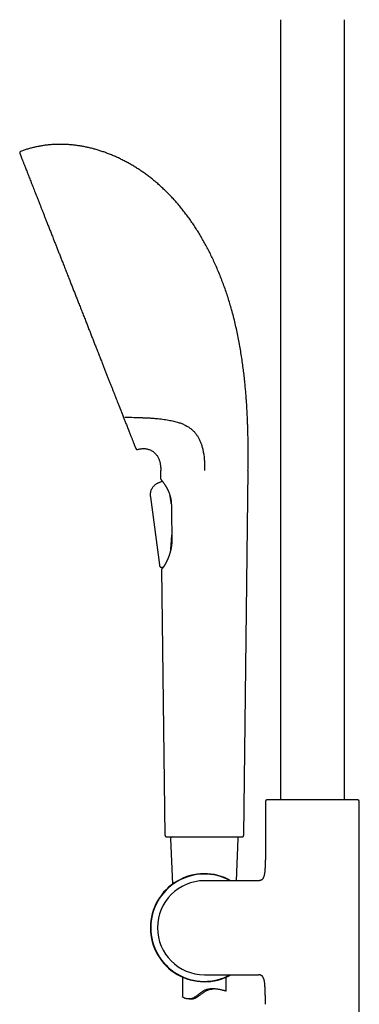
# Model space of a CAD drawing. Header units: millimetres. Extents: x 8 to 1785, y 12 to 2725.
# Tile 12 of 19: x 478 to 595, y 2057 to 2396. Entities that reach past the tile are written whole.
import ezdxf

# ---------------------------------------------------------------- set-up
doc = ezdxf.new("R2010")
doc.units = ezdxf.units.MM

msp = doc.modelspace()

# ---------------------------------------------------------------- linework, layer by layer
at = {"color": 7, "linetype": 'Continuous', "lineweight": 30}
for p, q in [((568.07, 2395.67), (568.07, 2127.64)), ((590.07, 2127.64), (590.07, 2395.67)), ((526.96, 2237.83), (526.93, 2240.78)), ((556.93, 2240.78), (555.44, 2115.36)), ((527.48, 2237.06), (526.48, 2236.66)), ((526.48, 2236.66), (526.65, 2236.72)), ((526.48, 2236.66), (526.48, 2236.65)), ((526.48, 2236.66), (526.48, 2236.66)), ((526.65, 2236.72), (527.48, 2237.06)), ((527.47, 2237.09), (527.48, 2237.06)), ((523.67, 2234.16), (523.66, 2234.14)), ((523.36, 2231.65), (526.47, 2208.31)), ((523.36, 2231.65), (526.47, 2208.31)), ((530.13, 2232.01), (530.08, 2232.22)), ((530.71, 2218.15), (530.73, 2218.61)), ((530.35, 2213.57), (530.33, 2213.4)), ((526.47, 2208.31), (526.47, 2208.31)), ((527.29, 2207.48), (527.31, 2207.48)), ((528.42, 2115.36), (527.33, 2206.85)), ((527.34, 2206.89), (527.34, 2206.85)), ((527.63, 2207.54), (527.53, 2207.21)), ((562.92, 2127.09), (562.92, 2109.99)), ((564.06, 2127.64), (563.39, 2127.59)), ((594.08, 2127.64), (564.06, 2127.64)), ((594.76, 2127.59), (594.08, 2127.64)), ((595.22, 2012.45), (595.22, 2127.09)), ((530.3, 2114.34), (530.98, 2098.66)), ((552.93, 2099.82), (553.56, 2114.34)), ((559.93, 2099.82), (541.93, 2099.82)), ((560.5, 2099.82), (559.93, 2099.82)), ((541.93, 2067.52), (559.93, 2067.52)), ((559.93, 2067.52), (560.5, 2067.52)), ((534.43, 2066.7), (534.43, 2059.87)), ((549.43, 2061.92), (549.43, 2066.7)), ((536.64, 2059.18), (537.23, 2059.18))]:
    msp.add_line(p, q, dxfattribs=at)
for centre, radius, start, end in [((478.9, 2349.93), 0.5, 110.6916, 201.48), ((518.82, 2248.48), 0.5, 201.48, 286.4226), ((527.26, 2237.84), 0.3, 180.6825, 213.856), ((527.63, 2206.85), 0.3, 138.4357, 180.6825), ((563.42, 2127.09), 0.5, 93.928, 180), ((594.72, 2127.09), 0.5, 0, 86.072), ((530.8, 2114.36), 0.5, 90, 182.4813), ((553.06, 2114.36), 0.5, 357.5187, 90), ((541.93, 2083.67), 18.56, 60.4908, 180), ((541.93, 2083.67), 18.44, 61.1354, 180), ((541.93, 2083.67), 16.15, 90, 180), ((541.93, 2083.67), 18.56, 180, 299.5092), ((541.93, 2083.67), 18.44, 180, 298.8646), ((541.93, 2083.67), 16.15, 180, 270)]:
    msp.add_arc(centre, radius, start, end, dxfattribs=at)
for points, knots in [([(490.13, 2352.77), (489.7, 2352.75), (488.82, 2352.69), (487.52, 2352.55), (486.22, 2352.38), (484.93, 2352.15), (483.66, 2351.89), (482.4, 2351.58), (481.16, 2351.23), (479.93, 2350.84), (479.12, 2350.55), (478.72, 2350.4)], [0, 0, 0, 0, 0.1122305, 0.2242518, 0.3361233, 0.4479083, 0.5596743, 0.6694955, 0.7794392, 0.8895809, 1, 1, 1, 1]), ([(556.7, 2259.65), (556.67, 2260.22), (556.61, 2261.37), (556.51, 2263.12), (556.39, 2264.9), (556.25, 2266.7), (556.1, 2268.53), (555.91, 2270.51), (555.69, 2272.61), (555.43, 2274.86), (555.14, 2277.13), (554.8, 2279.44), (554.43, 2281.78), (554.02, 2284.15), (553.57, 2286.53), (553.07, 2288.91), (552.53, 2291.29), (551.94, 2293.67), (551.33, 2295.95), (550.7, 2298.12), (550.06, 2300.18), (549.38, 2302.22), (548.67, 2304.25), (547.91, 2306.27), (547.12, 2308.26), (546.29, 2310.24), (545.45, 2312.12), (544.61, 2313.92), (543.77, 2315.63), (542.9, 2317.32), (542, 2318.98), (541.08, 2320.61), (540.12, 2322.22), (539.15, 2323.78), (538.16, 2325.29), (537.16, 2326.75), (536.13, 2328.19), (535.07, 2329.58), (533.99, 2330.95), (532.91, 2332.25), (531.82, 2333.5), (530.73, 2334.68), (529.62, 2335.84), (528.49, 2336.95), (527.34, 2338.04), (526.18, 2339.08), (524.99, 2340.09), (523.79, 2341.07), (522.57, 2342.01), (521.34, 2342.91), (520.1, 2343.76), (518.87, 2344.58), (517.61, 2345.36), (516.33, 2346.11), (515.03, 2346.83), (513.7, 2347.52), (512.36, 2348.17), (511.01, 2348.78), (509.65, 2349.35), (508.31, 2349.86), (506.99, 2350.33), (505.69, 2350.75), (504.39, 2351.14), (503.09, 2351.48), (501.78, 2351.79), (500.47, 2352.06), (499.16, 2352.29), (497.86, 2352.48), (496.55, 2352.63), (495.25, 2352.74), (493.96, 2352.81), (492.68, 2352.84), (491.41, 2352.83), (490.56, 2352.79), (490.13, 2352.77)], [0, 0, 0, 0, 0.013497, 0.027271, 0.041304, 0.055581, 0.070084, 0.084798, 0.102389, 0.120224, 0.13828, 0.15653, 0.175329, 0.194282, 0.213365, 0.232554, 0.251829, 0.271167, 0.290549, 0.307531, 0.324521, 0.34151, 0.358486, 0.375441, 0.392365, 0.409247, 0.426078, 0.441142, 0.456152, 0.471102, 0.485987, 0.5008, 0.515538, 0.530195, 0.544256, 0.558234, 0.572128, 0.585934, 0.599651, 0.613276, 0.626039, 0.63872, 0.651321, 0.663841, 0.676282, 0.688644, 0.700928, 0.713134, 0.725264, 0.737317, 0.749082, 0.760774, 0.772393, 0.783942, 0.795836, 0.807655, 0.8194, 0.831071, 0.84267, 0.854198, 0.865004, 0.875749, 0.886436, 0.897065, 0.907638, 0.918159, 0.928628, 0.939049, 0.949423, 0.959756, 0.969865, 0.97994, 0.989983, 1, 1, 1, 1]), ([(478.43, 2349.75), (478.43, 2349.74), (478.43, 2349.74), (478.46, 2349.68), (478.49, 2349.59), (478.54, 2349.47), (478.61, 2349.3), (478.69, 2349.09), (478.79, 2348.83), (478.92, 2348.5), (479.07, 2348.13), (479.23, 2347.72), (479.39, 2347.3), (479.56, 2346.87), (479.75, 2346.4), (479.94, 2345.9), (480.15, 2345.37), (480.39, 2344.77), (480.66, 2344.09), (480.95, 2343.34), (481.27, 2342.54), (481.58, 2341.74), (481.89, 2340.95), (482.2, 2340.18), (482.51, 2339.37), (482.84, 2338.54), (483.18, 2337.68), (483.55, 2336.74), (483.95, 2335.71), (484.39, 2334.6), (484.84, 2333.45), (485.29, 2332.32), (485.72, 2331.23), (486.13, 2330.18), (486.55, 2329.11), (486.98, 2328.02), (487.42, 2326.9), (487.89, 2325.7), (488.4, 2324.4), (488.95, 2323.02), (489.5, 2321.61), (490.04, 2320.25), (490.55, 2318.94), (491.04, 2317.7), (491.54, 2316.44), (492.04, 2315.17), (492.54, 2313.88), (493.08, 2312.51), (493.66, 2311.05), (494.27, 2309.5), (494.88, 2307.94), (495.47, 2306.45), (496.03, 2305.03), (496.55, 2303.69), (497.08, 2302.34), (497.62, 2300.99), (498.15, 2299.64), (498.71, 2298.21), (499.31, 2296.7), (499.93, 2295.1), (500.56, 2293.52), (501.15, 2292.01), (501.71, 2290.59), (502.23, 2289.26), (502.75, 2287.94), (503.27, 2286.62), (503.79, 2285.31), (504.33, 2283.93), (504.9, 2282.49), (505.49, 2280.99), (506.07, 2279.5), (506.62, 2278.11), (507.13, 2276.81), (507.61, 2275.6), (508.07, 2274.41), (508.54, 2273.24), (508.99, 2272.08), (509.43, 2270.96), (509.86, 2269.87), (510.27, 2268.82), (510.68, 2267.79), (511.08, 2266.78), (511.34, 2266.12), (511.47, 2265.79)], [0, 0, 0, 0, 0.011665, 0.023317, 0.034965, 0.046615, 0.058278, 0.069951, 0.083691, 0.097424, 0.111162, 0.124919, 0.136594, 0.148256, 0.159914, 0.171576, 0.183249, 0.194931, 0.208681, 0.222421, 0.236165, 0.249926, 0.261595, 0.273249, 0.284897, 0.296546, 0.308206, 0.319865, 0.333577, 0.347278, 0.360979, 0.374696, 0.386316, 0.397921, 0.409521, 0.421123, 0.432736, 0.444356, 0.458034, 0.471702, 0.485376, 0.499069, 0.510689, 0.522297, 0.533902, 0.54551, 0.557131, 0.568766, 0.582466, 0.59616, 0.609859, 0.623579, 0.635234, 0.646877, 0.658517, 0.670162, 0.681821, 0.693499, 0.707253, 0.721001, 0.734755, 0.748529, 0.76023, 0.771918, 0.783602, 0.795291, 0.806992, 0.818705, 0.832492, 0.846271, 0.860054, 0.873855, 0.885551, 0.897232, 0.908906, 0.920581, 0.932265, 0.944035, 0.95518, 0.966342, 0.977528, 0.988745, 1, 1, 1, 1]), ([(511.47, 2265.79), (511.58, 2265.5), (511.81, 2264.92), (512.14, 2264.07), (512.39, 2263.44), (512.56, 2263), (512.66, 2262.76), (512.75, 2262.53), (512.85, 2262.29), (512.94, 2262.05), (513.02, 2261.84), (513.09, 2261.66), (513.24, 2261.3), (513.45, 2260.75), (513.74, 2260.03), (513.92, 2259.56), (514.01, 2259.33)], [0, 0, 0, 0, 0.124469, 0.248848, 0.37319, 0.409828, 0.446468, 0.483113, 0.519764, 0.556421, 0.593087, 0.61893, 0.644138, 0.763622, 0.882226, 1, 1, 1, 1]), ([(514.01, 2259.33), (514.09, 2259.11), (514.26, 2258.69), (514.5, 2258.09), (514.72, 2257.51), (514.87, 2257.15), (514.94, 2256.97)], [0, 0, 0, 0, 0.25842, 0.511155, 0.758311, 1, 1, 1, 1]), ([(514.62, 2259.15), (515.02, 2259.13), (515.82, 2259.1), (517.03, 2259.06), (518.23, 2259.01), (519.42, 2258.97), (520.2, 2258.95), (520.59, 2258.93)], [0, 0, 0, 0, 0.201851, 0.40454, 0.606324, 0.805312, 1, 1, 1, 1]), ([(514.94, 2256.97), (515.04, 2256.71), (515.24, 2256.2), (515.53, 2255.47), (515.81, 2254.77), (516.07, 2254.1), (516.32, 2253.47), (516.55, 2252.88), (516.76, 2252.34), (516.96, 2251.84), (517.14, 2251.37), (517.31, 2250.93), (517.48, 2250.52), (517.63, 2250.14), (517.77, 2249.78), (517.89, 2249.46), (518, 2249.18), (518.1, 2248.94), (518.18, 2248.73), (518.24, 2248.57), (518.29, 2248.45), (518.33, 2248.36), (518.35, 2248.3), (518.35, 2248.3), (518.35, 2248.29)], [0, 0, 0, 0, 0.046421, 0.092806, 0.139191, 0.185611, 0.232103, 0.278617, 0.322414, 0.366197, 0.409993, 0.453833, 0.497747, 0.544343, 0.590874, 0.637375, 0.683882, 0.730429, 0.777523, 0.822102, 0.866609, 0.911073, 0.955526, 1, 1, 1, 1]), ([(520.59, 2258.93), (520.7, 2258.93), (520.91, 2258.92), (521.28, 2258.91), (521.54, 2258.9), (521.69, 2258.89)], [0, 0, 0, 0, 0.291192, 0.577796, 1, 1, 1, 1]), ([(521.69, 2258.89), (522.17, 2258.87), (523.14, 2258.82), (524.56, 2258.72), (525.86, 2258.6), (527.02, 2258.48), (528.05, 2258.35), (529.08, 2258.19), (530.04, 2258.02), (530.95, 2257.83), (531.81, 2257.63), (532.58, 2257.42), (533.26, 2257.21), (533.86, 2257), (534.45, 2256.77), (535.02, 2256.51), (535.6, 2256.22), (536.17, 2255.9), (536.71, 2255.55), (537.2, 2255.19), (537.63, 2254.84), (538.01, 2254.5), (538.37, 2254.13), (538.72, 2253.73), (539.06, 2253.31), (539.28, 2253), (539.38, 2252.84)], [0, 0, 0, 0, 0.068549, 0.137109, 0.205655, 0.257451, 0.309263, 0.36107, 0.412859, 0.458578, 0.504306, 0.550019, 0.58454, 0.619061, 0.653204, 0.687347, 0.723625, 0.759934, 0.796235, 0.832501, 0.860122, 0.887754, 0.91537, 0.943578, 0.971804, 1, 1, 1, 1]), ([(556.93, 2240.78), (556.93, 2241.07), (556.94, 2241.66), (556.95, 2242.57), (556.96, 2243.53), (556.97, 2244.54), (556.97, 2245.59), (556.98, 2246.67), (556.98, 2247.79), (556.97, 2248.95), (556.96, 2250.22), (556.95, 2251.62), (556.92, 2253.14), (556.88, 2254.71), (556.83, 2256.32), (556.77, 2257.97), (556.72, 2259.09), (556.7, 2259.65)], [0, 0, 0, 0, 0.045732, 0.094105, 0.145039, 0.198454, 0.254272, 0.311353, 0.370601, 0.431939, 0.495295, 0.573246, 0.653827, 0.736915, 0.822387, 0.910122, 1, 1, 1, 1]), ([(539.38, 2252.84), (539.47, 2252.7), (539.65, 2252.43), (539.9, 2251.99), (540.14, 2251.52), (540.37, 2251.02), (540.59, 2250.49), (540.8, 2249.94), (541, 2249.36), (541.18, 2248.75), (541.35, 2248.13), (541.5, 2247.46), (541.64, 2246.75), (541.76, 2246), (541.85, 2245.24), (541.91, 2244.47), (541.96, 2243.63), (541.99, 2242.72), (542, 2241.74), (542, 2241.1), (542, 2240.78)], [0, 0, 0, 0, 0.0440697, 0.0884998, 0.1335865, 0.1795243, 0.2264502, 0.2744284, 0.3234622, 0.3735074, 0.4244787, 0.476254, 0.5350027, 0.5943144, 0.6539286, 0.7135787, 0.7729955, 0.8500426, 0.9258149, 1, 1, 1, 1]), ([(518.96, 2248), (519.14, 2248.05), (519.49, 2248.14), (520.01, 2248.24), (520.53, 2248.29), (521.03, 2248.31), (521.51, 2248.29), (522.01, 2248.23), (522.5, 2248.12), (522.99, 2247.97), (523.46, 2247.77), (523.9, 2247.53), (524.32, 2247.26), (524.7, 2246.95), (525.05, 2246.62), (525.37, 2246.26), (525.65, 2245.88), (525.91, 2245.47), (526.14, 2245.03), (526.34, 2244.57), (526.5, 2244.09), (526.63, 2243.61), (526.74, 2243.1), (526.82, 2242.57), (526.88, 2242.01), (526.92, 2241.41), (526.93, 2240.99), (526.93, 2240.78)], [0, 0, 0, 0, 0.043089, 0.084593, 0.124678, 0.163506, 0.201241, 0.238041, 0.278782, 0.318738, 0.358112, 0.397097, 0.435869, 0.474593, 0.511317, 0.548247, 0.585487, 0.623134, 0.661278, 0.700118, 0.740101, 0.778155, 0.817904, 0.85967, 0.903756, 0.950445, 1, 1, 1, 1]), ([(526.48, 2236.66), (526.37, 2236.61), (526.14, 2236.52), (525.8, 2236.36), (525.46, 2236.17), (525.12, 2235.95), (524.8, 2235.69), (524.5, 2235.39), (524.22, 2235.06), (523.96, 2234.71), (523.74, 2234.33), (523.56, 2233.94), (523.43, 2233.54), (523.34, 2233.15), (523.29, 2232.76), (523.29, 2232.38), (523.32, 2232.01), (523.35, 2231.77), (523.36, 2231.65)], [0, 0, 0, 0, 0.057049, 0.115254, 0.175517, 0.23812, 0.303158, 0.369005, 0.436238, 0.504023, 0.571478, 0.639103, 0.704754, 0.76804, 0.828797, 0.887353, 0.94414, 1, 1, 1, 1]), ([(527.02, 2237.67), (527.02, 2237.67), (527.02, 2237.66), (527.05, 2237.62), (527.09, 2237.57), (527.14, 2237.51), (527.2, 2237.43), (527.28, 2237.34), (527.36, 2237.23), (527.45, 2237.12), (527.55, 2236.99), (527.66, 2236.84), (527.78, 2236.68), (527.92, 2236.48), (528.07, 2236.26), (528.23, 2236.03), (528.38, 2235.8), (528.52, 2235.59), (528.65, 2235.36), (528.78, 2235.14), (528.89, 2234.96), (528.96, 2234.82), (529.02, 2234.72), (529.07, 2234.63), (529.11, 2234.55), (529.14, 2234.5), (529.17, 2234.45), (529.19, 2234.4), (529.23, 2234.32), (529.28, 2234.22), (529.35, 2234.09), (529.42, 2233.93), (529.51, 2233.74), (529.61, 2233.51), (529.72, 2233.24), (529.84, 2232.94), (529.96, 2232.6), (530.09, 2232.22), (530.21, 2231.79), (530.31, 2231.35), (530.4, 2230.9), (530.47, 2230.46), (530.52, 2229.99), (530.56, 2229.52), (530.56, 2229.21), (530.57, 2229.06)], [0, 0, 0, 0, 0.0353884, 0.0684219, 0.0991156, 0.1274726, 0.1534934, 0.184678, 0.2136627, 0.2404678, 0.2682872, 0.2956367, 0.3248449, 0.3559132, 0.3890573, 0.4244941, 0.4495957, 0.475729, 0.5018827, 0.5257434, 0.5472216, 0.558234, 0.5684985, 0.5778524, 0.5853048, 0.5906896, 0.5940978, 0.5985539, 0.6054872, 0.6149136, 0.6268299, 0.6412325, 0.658116, 0.6774691, 0.6992809, 0.7235435, 0.7502516, 0.7794036, 0.8110059, 0.8450493, 0.874045, 0.9046227, 0.936782, 0.9705437, 1, 1, 1, 1]), ([(523.64, 2234.08), (523.67, 2234.16), (523.7, 2234.24), (523.74, 2234.32), (523.75, 2234.32)], [0, 0, 0, 0, 0.957259, 1, 1, 1, 1]), ([(523.87, 2234.54), (523.84, 2234.49), (523.8, 2234.43), (523.77, 2234.37), (523.77, 2234.36)], [0, 0, 0, 0, 0.846888, 1, 1, 1, 1]), ([(530.55, 2229.42), (530.55, 2229.45), (530.53, 2229.65), (530.48, 2230.01), (530.41, 2230.5), (530.33, 2230.98), (530.24, 2231.46), (530.17, 2231.8), (530.14, 2231.98), (530.13, 2232.01)], [0, 0, 0, 0, 0.041752, 0.221957, 0.40679, 0.59162, 0.778787, 0.965952, 1, 1, 1, 1]), ([(530.57, 2229.06), (530.59, 2227.32), (530.65, 2223.48), (530.71, 2219.63), (530.75, 2217.52)], [0, 0, 0, 0, 0.451909, 1, 1, 1, 1]), ([(530.75, 2217.52), (530.75, 2217.42), (530.75, 2217.19), (530.75, 2216.84), (530.74, 2216.51), (530.72, 2216.21), (530.71, 2215.95), (530.69, 2215.74), (530.68, 2215.56), (530.66, 2215.43), (530.65, 2215.34), (530.65, 2215.27), (530.64, 2215.21), (530.63, 2215.15), (530.62, 2215.07), (530.61, 2214.98), (530.59, 2214.84), (530.57, 2214.67), (530.54, 2214.47), (530.5, 2214.22), (530.45, 2213.93), (530.38, 2213.6), (530.3, 2213.26), (530.21, 2212.9), (530.11, 2212.51), (530.01, 2212.19), (529.93, 2211.95), (529.89, 2211.81), (529.85, 2211.69), (529.81, 2211.59), (529.79, 2211.52), (529.76, 2211.45), (529.73, 2211.36), (529.69, 2211.24), (529.63, 2211.1), (529.57, 2210.94), (529.49, 2210.73), (529.39, 2210.49), (529.27, 2210.22), (529.16, 2209.97), (529.04, 2209.73), (528.94, 2209.52), (528.85, 2209.34), (528.78, 2209.2), (528.72, 2209.09), (528.67, 2209.01), (528.64, 2208.95), (528.61, 2208.9), (528.58, 2208.84), (528.54, 2208.77), (528.49, 2208.68), (528.43, 2208.58), (528.35, 2208.44), (528.26, 2208.29), (528.17, 2208.14), (528.09, 2208.01), (528.03, 2207.92), (527.98, 2207.85), (527.94, 2207.78), (527.9, 2207.72), (527.85, 2207.65), (527.81, 2207.59), (527.76, 2207.52), (527.71, 2207.45), (527.66, 2207.38), (527.61, 2207.31), (527.56, 2207.25), (527.52, 2207.2), (527.5, 2207.16), (527.5, 2207.15), (527.5, 2207.15), (527.5, 2207.15)], [0, 0, 0, 0, 0.020634, 0.045055, 0.066913, 0.086212, 0.102954, 0.117139, 0.128769, 0.136849, 0.142972, 0.147595, 0.15065, 0.154672, 0.159779, 0.165972, 0.173251, 0.1866, 0.200168, 0.2135, 0.236715, 0.259174, 0.28151, 0.307019, 0.335161, 0.36594, 0.37814, 0.388733, 0.397666, 0.404936, 0.410544, 0.415079, 0.422197, 0.431453, 0.442849, 0.45619, 0.469544, 0.494387, 0.517387, 0.538319, 0.560624, 0.58467, 0.599656, 0.614269, 0.626289, 0.63563, 0.64074, 0.645337, 0.651723, 0.660011, 0.670203, 0.682298, 0.696059, 0.720049, 0.741367, 0.760009, 0.773786, 0.78562, 0.796007, 0.807088, 0.819109, 0.83207, 0.845972, 0.860815, 0.878929, 0.898291, 0.919683, 0.943504, 0.969727, 0.99831, 1, 1, 1, 1]), ([(530.35, 2213.57), (530.37, 2213.76), (530.4, 2214.13), (530.45, 2214.7), (530.5, 2215.28), (530.55, 2215.87), (530.59, 2216.46), (530.64, 2217.04), (530.67, 2217.6), (530.69, 2217.96), (530.71, 2218.15)], [0, 0, 0, 0, 0.1259249, 0.2519615, 0.3779286, 0.5065796, 0.6352956, 0.763971, 0.8819678, 1, 1, 1, 1]), ([(526.47, 2208.31), (526.47, 2208.26), (526.49, 2208.15), (526.52, 2208), (526.57, 2207.88), (526.64, 2207.77), (526.72, 2207.69), (526.81, 2207.61), (526.9, 2207.56), (527.01, 2207.52), (527.13, 2207.49), (527.25, 2207.48), (527.38, 2207.49), (527.51, 2207.51), (527.59, 2207.53), (527.63, 2207.54)], [0, 0, 0, 0, 0.0950864, 0.1885557, 0.2799835, 0.3477688, 0.4154815, 0.4837434, 0.5529341, 0.6232389, 0.6946277, 0.7669139, 0.8399054, 0.9378265, 1, 1, 1, 1]), ([(527.31, 2207.48), (527.37, 2207.49), (527.48, 2207.5), (527.58, 2207.53), (527.63, 2207.54)], [0, 0, 0, 0, 0.558441, 1, 1, 1, 1]), ([(527.53, 2207.21), (527.53, 2207.2), (527.5, 2207.17), (527.47, 2207.13), (527.45, 2207.1), (527.43, 2207.08)], [0, 0, 0, 0, 0.060104, 0.512276, 1, 1, 1, 1]), ([(527.52, 2207.14), (527.52, 2207.14), (527.51, 2207.13), (527.51, 2207.13), (527.51, 2207.13)], [0, 0, 0, 0, 0.006838, 1, 1, 1, 1]), ([(528.42, 2115.36), (528.43, 2115.31), (528.44, 2115.21), (528.5, 2115.08), (528.6, 2114.98), (528.71, 2114.91), (528.81, 2114.87), (528.89, 2114.86), (528.92, 2114.86)], [0, 0, 0, 0, 0.176756, 0.366815, 0.562831, 0.71549, 0.862277, 1, 1, 1, 1]), ([(528.92, 2114.86), (528.93, 2114.86), (528.94, 2114.86), (529, 2114.86), (529.1, 2114.86), (529.24, 2114.86), (529.43, 2114.86), (529.65, 2114.86), (529.91, 2114.86), (530.21, 2114.86), (530.54, 2114.86), (530.91, 2114.86), (531.32, 2114.86), (531.76, 2114.86), (532.23, 2114.86), (532.73, 2114.86), (533.26, 2114.86), (533.82, 2114.86), (534.4, 2114.86), (535.01, 2114.86), (535.63, 2114.86), (536.28, 2114.86), (536.95, 2114.86), (537.63, 2114.86), (538.33, 2114.86), (539.03, 2114.86), (539.75, 2114.86), (540.47, 2114.86), (541.2, 2114.86), (541.93, 2114.86), (542.66, 2114.86), (543.39, 2114.86), (544.11, 2114.86), (544.82, 2114.86), (545.53, 2114.86), (546.23, 2114.86), (546.91, 2114.86), (547.58, 2114.86), (548.22, 2114.86), (548.85, 2114.86), (549.46, 2114.86), (550.04, 2114.86), (550.6, 2114.86), (551.13, 2114.86), (551.63, 2114.86), (552.1, 2114.86), (552.54, 2114.86), (552.95, 2114.86), (553.32, 2114.86), (553.65, 2114.86), (553.95, 2114.86), (554.21, 2114.86), (554.43, 2114.86), (554.62, 2114.86), (554.76, 2114.86), (554.86, 2114.86), (554.92, 2114.86), (554.93, 2114.86), (554.94, 2114.86)], [0, 0, 0, 0, 0.017876, 0.035708, 0.053551, 0.071444, 0.089295, 0.107128, 0.124999, 0.142884, 0.160721, 0.178568, 0.196461, 0.21431, 0.232139, 0.250005, 0.267881, 0.285711, 0.303551, 0.321441, 0.33929, 0.357121, 0.37499, 0.39287, 0.410704, 0.428547, 0.446439, 0.464288, 0.482119, 0.499986, 0.517866, 0.535698, 0.553541, 0.571433, 0.589283, 0.607115, 0.624984, 0.642863, 0.660696, 0.678538, 0.696427, 0.714274, 0.732101, 0.749966, 0.767844, 0.785677, 0.80352, 0.821415, 0.839268, 0.857104, 0.874977, 0.892859, 0.910692, 0.928535, 0.946428, 0.964283, 0.982121, 1, 1, 1, 1]), ([(554.94, 2114.86), (554.98, 2114.87), (555.08, 2114.87), (555.21, 2114.94), (555.32, 2115.03), (555.39, 2115.14), (555.43, 2115.25), (555.43, 2115.32), (555.44, 2115.36)], [0, 0, 0, 0, 0.176756, 0.366815, 0.562831, 0.71549, 0.862277, 1, 1, 1, 1]), ([(562.92, 2109.99), (562.92, 2109.56), (562.92, 2108.7), (562.9, 2107.4), (562.88, 2106.28), (562.84, 2105.36), (562.81, 2104.63), (562.77, 2103.91), (562.72, 2103.28), (562.67, 2102.73), (562.6, 2102.26), (562.53, 2101.86), (562.45, 2101.51), (562.36, 2101.23), (562.26, 2100.96), (562.15, 2100.72), (562.02, 2100.51), (561.87, 2100.32), (561.69, 2100.16), (561.5, 2100.04), (561.28, 2099.94), (561.04, 2099.87), (560.78, 2099.83), (560.6, 2099.83), (560.5, 2099.82)], [0, 0, 0, 0, 0.114315, 0.229333, 0.343376, 0.40944, 0.474245, 0.537352, 0.59807, 0.641999, 0.683801, 0.723215, 0.751082, 0.777431, 0.802259, 0.825631, 0.847698, 0.868724, 0.889126, 0.909441, 0.93022, 0.951966, 0.975109, 1, 1, 1, 1]), ([(562.92, 2057.36), (562.92, 2057.79), (562.92, 2058.65), (562.9, 2059.95), (562.88, 2061.07), (562.84, 2061.99), (562.81, 2062.72), (562.77, 2063.43), (562.72, 2064.07), (562.67, 2064.62), (562.6, 2065.09), (562.53, 2065.49), (562.45, 2065.84), (562.36, 2066.12), (562.26, 2066.39), (562.15, 2066.63), (562.02, 2066.84), (561.87, 2067.03), (561.69, 2067.19), (561.5, 2067.31), (561.28, 2067.41), (561.04, 2067.48), (560.78, 2067.52), (560.6, 2067.52), (560.5, 2067.52)], [0, 0, 0, 0, 0.114318, 0.229337, 0.343381, 0.409445, 0.47425, 0.537356, 0.598073, 0.642001, 0.683802, 0.723215, 0.751081, 0.77743, 0.802257, 0.825629, 0.847696, 0.868722, 0.889124, 0.909439, 0.930218, 0.951965, 0.975108, 1, 1, 1, 1]), ([(549.42, 2061.92), (549.42, 2061.91), (549.43, 2061.91), (549.38, 2061.92), (549.32, 2061.93), (549.23, 2061.95), (549.1, 2061.98), (548.9, 2062.02), (548.66, 2062.08), (548.36, 2062.15), (548.03, 2062.23), (547.65, 2062.32), (547.23, 2062.4), (546.79, 2062.48), (546.34, 2062.55), (545.9, 2062.61), (545.46, 2062.65), (545.02, 2062.67), (544.58, 2062.67), (544.15, 2062.66), (543.73, 2062.61), (543.31, 2062.55), (542.88, 2062.45), (542.46, 2062.33), (542.06, 2062.17), (541.66, 2061.98), (541.29, 2061.77), (540.95, 2061.55), (540.64, 2061.33), (540.34, 2061.1), (540.04, 2060.86), (539.75, 2060.63), (539.45, 2060.39), (539.16, 2060.17), (538.86, 2059.95), (538.56, 2059.76), (538.25, 2059.58), (537.94, 2059.43), (537.63, 2059.32), (537.32, 2059.24), (537.02, 2059.2), (536.73, 2059.18), (536.42, 2059.18), (536.1, 2059.21), (535.77, 2059.28), (535.48, 2059.36), (535.21, 2059.45), (534.98, 2059.55), (534.79, 2059.64), (534.63, 2059.72), (534.53, 2059.79), (534.47, 2059.83), (534.44, 2059.86), (534.43, 2059.87), (534.43, 2059.87), (534.43, 2059.87)], [0, 0, 0, 0, 0.015673, 0.034822, 0.054052, 0.066993, 0.091334, 0.116011, 0.140859, 0.166051, 0.190911, 0.216104, 0.241463, 0.267166, 0.289726, 0.312414, 0.332042, 0.352044, 0.372162, 0.389776, 0.407493, 0.425445, 0.443533, 0.461169, 0.47895, 0.497033, 0.515263, 0.530777, 0.546334, 0.562036, 0.577739, 0.593511, 0.609282, 0.625189, 0.641134, 0.656733, 0.672414, 0.688328, 0.704406, 0.720025, 0.73579, 0.751813, 0.767942, 0.789869, 0.812116, 0.834505, 0.857169, 0.880298, 0.903689, 0.927218, 0.951035, 0.967165, 0.983348, 0.999645, 1, 1, 1, 1]), ([(537.23, 2059.18), (537.3, 2059.18), (537.44, 2059.18), (537.66, 2059.2), (537.92, 2059.24), (538.23, 2059.3), (538.54, 2059.4), (538.81, 2059.52), (539.07, 2059.64), (539.37, 2059.81), (539.71, 2060.03), (540.03, 2060.26), (540.35, 2060.5), (540.66, 2060.74), (540.97, 2060.99), (541.29, 2061.23), (541.62, 2061.47), (541.96, 2061.7), (542.32, 2061.91), (542.69, 2062.1), (543.09, 2062.27), (543.5, 2062.41), (543.91, 2062.52), (544.32, 2062.59), (544.72, 2062.64), (544.98, 2062.66), (545.1, 2062.66)], [0, 0, 0, 0, 0.032037, 0.059181, 0.086412, 0.132394, 0.178944, 0.206072, 0.233309, 0.279262, 0.325522, 0.368467, 0.411517, 0.45482, 0.498176, 0.541887, 0.585665, 0.629748, 0.674002, 0.720271, 0.766907, 0.814318, 0.86213, 0.908358, 0.954909, 1, 1, 1, 1])]:
    msp.add_open_spline(points, degree=3, knots=knots, dxfattribs=at)

doc.saveas('drawing.dxf')
